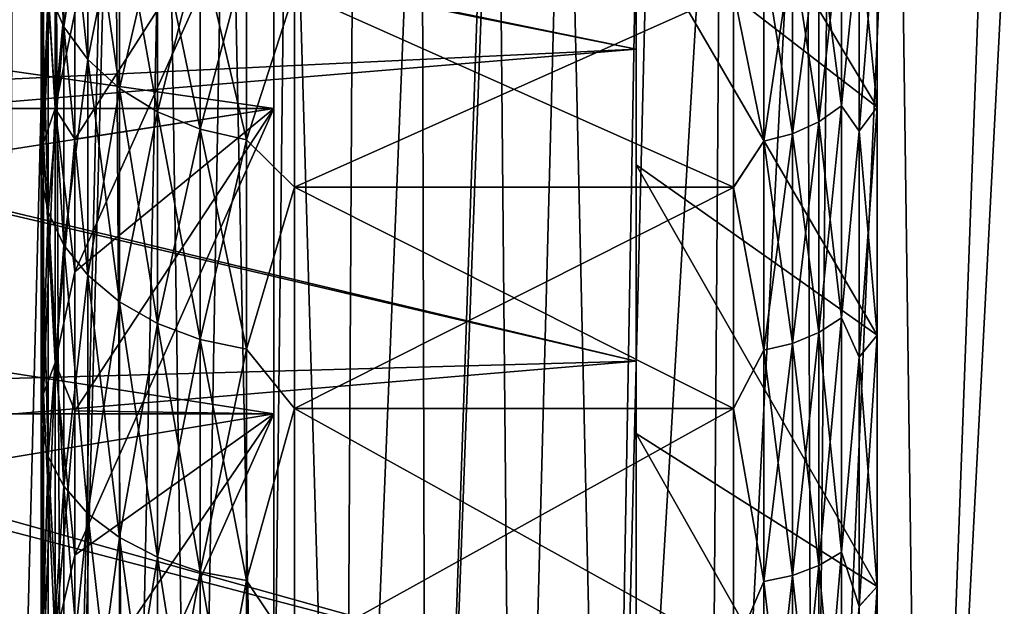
# Model space of a CAD drawing. Header units: metres. Extents: x -36 to 82, y -104 to 104.
# Tile 210 of 245: x -14.39 to -11.68, y 82.49 to 84.11. Entities that reach past the tile are written whole.
import ezdxf

# ---------------------------------------------------------------- set-up
doc = ezdxf.new("R2010")
doc.units = ezdxf.units.M
doc.layers.add('solid_FIT-SHOWER-153_SW0001', color=7, linetype='CONTINUOUS')

msp = doc.modelspace()

# ---------------------------------------------------------------- linework, layer by layer
at = {"layer": 'solid_FIT-SHOWER-153_SW0001'}
for points in [[(-12.693747, 82.971039, 7.88447), (-12.693747, 84.822662, 7.936072), (-12.693747, 85.539276, 7.10923)], [(-12.693747, 83.712311, 7.212528), (-12.693747, 82.971039, 7.88447), (-12.693747, 85.539276, 7.10923)], [(-12.693747, 84.384277, 6.471276), (-12.693747, 83.712311, 7.212528), (-12.693747, 85.539276, 7.10923)], [(-12.693747, 83.712326, -7.212513), (-12.693747, 85.539261, -7.109248), (-12.693747, 84.822647, -7.936086)], [(-12.693747, 83.712326, -7.212513), (-12.693747, 84.384293, -6.471257), (-12.693747, 85.539261, -7.109248)], [(-14.693858, 85.322571, 16.90811), (-14.693651, 42.661289, 16.90811), (14.693883, 85.322571, 16.90811)], [(-14.693651, 42.661289, 16.90811), (14.693646, 42.661285, 16.90811), (14.693883, 85.322571, 16.90811)], [(-14.29897, 85.322693, -14.663753), (-14.27337, 80.064987, -15.136389), (-14.433026, 80.064987, -14.709971)], [(-14.410231, 85.322693, -14.365472), (-14.29897, 85.322693, -14.663753), (-14.433026, 80.064987, -14.709971)], [(-14.29897, 85.322693, -14.663753), (-14.149725, 85.322678, -15.022568), (-14.27337, 80.064987, -15.136389)], [(-14.134722, 85.322678, -15.056329), (-14.100652, 80.064987, -15.536837), (-14.27337, 80.064987, -15.136389)], [(-14.149725, 85.322678, -15.022568), (-14.134722, 85.322678, -15.056329), (-14.27337, 80.064987, -15.136389)], [(-14.134722, 85.322678, -15.056329), (-13.992446, 85.322678, -15.358039), (-14.100652, 80.064987, -15.536837)], [(-13.992446, 85.322678, -15.358039), (-13.914515, 80.064987, -15.912152), (-14.100652, 80.064987, -15.536837)], [(-13.992446, 85.322678, -15.358039), (-13.822461, 85.322693, -15.679967), (-13.914515, 80.064987, -15.912152)], [(-13.822461, 85.322693, -15.679967), (-13.714607, 80.064987, -16.26318), (-13.914515, 80.064987, -15.912152)], [(-13.822461, 85.322693, -15.679967), (-13.653611, 85.322701, -15.964946), (-13.714607, 80.064987, -16.26318)], [(-13.653611, 85.322701, -15.964946), (-13.50058, 80.064987, -16.590761), (-13.714607, 80.064987, -16.26318)], [(-13.653611, 85.322701, -15.964946), (-13.470812, 85.322716, -16.240723), (-13.50058, 80.064987, -16.590761)], [(-13.285847, 85.322716, -16.490482), (-13.272083, 80.064987, -16.895741), (-13.50058, 80.064987, -16.590761)], [(-13.470812, 85.322716, -16.240723), (-13.285847, 85.322716, -16.490482), (-13.50058, 80.064987, -16.590761)], [(-13.285847, 85.322716, -16.490482), (-13.092236, 85.322716, -16.725111), (-13.272083, 80.064987, -16.895741)], [(-13.077535, 85.322716, -16.741922), (-13.028767, 80.064987, -17.178959), (-13.272083, 80.064987, -16.895741)], [(-13.092236, 85.322716, -16.725111), (-13.077535, 85.322716, -16.741922), (-13.272083, 80.064987, -16.895741)], [(-13.077535, 85.322716, -16.741922), (-12.889611, 85.322716, -16.945568), (-13.028767, 80.064987, -17.178959)], [(-12.889611, 85.322716, -16.945568), (-12.770281, 80.064987, -17.441261), (-13.028767, 80.064987, -17.178959)], [(-12.889611, 85.322716, -16.945568), (-12.677576, 85.322701, -17.152704), (-12.770281, 80.064987, -17.441261)], [(-12.640265, 85.322701, -17.186918), (-12.456904, 85.322685, -17.346277), (-12.770281, 80.064987, -17.441261)], [(-12.677576, 85.322701, -17.152704), (-12.640265, 85.322701, -17.186918), (-12.770281, 80.064987, -17.441261)], [(-12.456904, 85.322685, -17.346277), (-12.496275, 80.064987, -17.683489), (-12.770281, 80.064987, -17.441261)], [(-12.456904, 85.322685, -17.346277), (-12.223105, 85.32267, -17.530317), (-12.496275, 80.064987, -17.683489)], [(-12.223105, 85.32267, -17.530317), (-12.206417, 80.064987, -17.906487), (-12.496275, 80.064987, -17.683489)], [(-12.223105, 85.32267, -17.530317), (-12.15738, 85.32267, -17.578575), (-12.206417, 80.064987, -17.906487)], [(-12.15738, 85.32267, -17.578575), (-11.972568, 85.322662, -17.706858), (-12.206417, 80.064987, -17.906487)], [(-11.972568, 85.322662, -17.706858), (-11.90057, 80.064987, -18.111095), (-12.206417, 80.064987, -17.906487)], [(-11.972568, 85.322662, -17.706858), (-11.706676, 85.32267, -17.87406), (-11.90057, 80.064987, -18.111095)], [(-11.62695, 85.32267, -17.920582), (-11.578724, 80.064987, -18.298159), (-11.90057, 80.064987, -18.111095)], [(-11.706676, 85.32267, -17.87406), (-11.62695, 85.32267, -17.920582), (-11.90057, 80.064987, -18.111095)], [(-12.029036, 83.87088, -6.049123), (-12.693747, 84.981125, -5.666578), (-12.693747, 84.384293, -6.471257)], [(-12.029036, 83.87088, -6.049123), (-12.029036, 84.428299, -5.297523), (-12.693747, 84.981125, -5.666578)], [(-12.029036, 83.87088, 6.049123), (-12.693747, 84.384277, 6.471276), (-12.693747, 84.98111, 5.666601)], [(-12.029036, 84.428299, 5.297523), (-12.029036, 83.87088, 6.049123), (-12.693747, 84.98111, 5.666601)], [(-12.693747, 84.822662, 7.936072), (-12.693747, 84.031097, 8.690868), (-15.698864, 84.634361, 8.129093)], [(-12.693747, 84.03109, -8.690879), (-12.693747, 84.822647, -7.936086), (-15.45127, 84.598793, -8.164528)], [(-12.693747, 82.166359, 8.481272), (-12.693747, 84.031097, 8.690868), (-12.693747, 84.822662, 7.936072)], [(-12.693747, 82.971039, 7.88447), (-12.693747, 82.166359, 8.481272), (-12.693747, 84.822662, 7.936072)], [(-12.693747, 82.166374, -8.481263), (-12.693747, 84.822647, -7.936086), (-12.693747, 84.03109, -8.690879)], [(-12.693747, 82.971054, -7.884459), (-12.693747, 83.712326, -7.212513), (-12.693747, 84.822647, -7.936086)], [(-12.693747, 82.166374, -8.481263), (-12.693747, 82.971054, -7.884459), (-12.693747, 84.822647, -7.936086)], [(-14.316468, 84.732292, -5.290574), (-14.27303, 84.62635, -5.222491), (-14.27303, 84.093124, -5.971302)], [(-14.316468, 84.192116, -6.049147), (-14.316468, 84.732292, -5.290574), (-14.27303, 84.093124, -5.971302)], [(-19.116396, 84.641953, -7.763443), (-13.693747, 84.641953, -7.763443), (-13.693747, 83.867378, -8.502015)], [(-19.116396, 83.867378, -8.502015), (-19.116396, 84.641953, -7.763443), (-13.693747, 83.867378, -8.502015)], [(-19.116396, 83.867378, 8.502015), (-13.693747, 83.867378, 8.502015), (-13.693747, 84.641953, 7.763443)], [(-19.116396, 84.641953, 7.763443), (-19.116396, 83.867378, 8.502015), (-13.693747, 84.641953, 7.763443)], [(-12.693747, 84.031097, 8.690868), (-15.698347, 83.887917, 8.812984), (-15.698864, 84.634361, 8.129093)], [(-13.693747, 84.641953, 7.763443), (-14.242229, 83.783203, 7.2832), (-14.242229, 84.131798, 6.917057)], [(-13.693747, 84.641953, 7.763443), (-13.693747, 83.867378, 8.502015), (-14.242229, 83.783203, 7.2832)], [(-13.693747, 84.641953, -7.763443), (-14.242229, 84.131798, -6.917057), (-14.242229, 83.783203, -7.2832)], [(-13.693747, 84.641953, -7.763443), (-14.242229, 83.783203, -7.2832), (-14.242229, 83.417061, -7.631796)], [(-13.693747, 83.867378, -8.502015), (-13.693747, 84.641953, -7.763443), (-14.242229, 83.417061, -7.631796)], [(-14.316468, 84.192116, 6.049147), (-14.27303, 84.093124, 5.971302), (-14.27303, 84.62635, 5.222491)], [(-14.27303, 84.62635, 5.222491), (-14.27303, 84.093124, 5.971302), (-14.206524, 84.529259, 5.160089)], [(-14.27303, 84.62635, -5.222491), (-14.206524, 84.529259, -5.160089), (-14.206524, 84.002403, -5.899953)], [(-14.27303, 84.093124, -5.971302), (-14.27303, 84.62635, -5.222491), (-14.206524, 84.002403, -5.899953)], [(-12.693747, 84.03109, -8.690879), (-15.45127, 84.598793, -8.164528), (-15.403254, 83.804138, -8.882545)], [(-14.27303, 84.093124, 5.971302), (-14.206524, 84.002403, 5.899953), (-14.206524, 84.529259, 5.160089)], [(-14.206524, 84.529259, 5.160089), (-14.206524, 84.002403, 5.899953), (-14.119356, 84.444511, 5.105629)], [(-14.206524, 84.529259, -5.160089), (-14.119356, 84.444511, -5.105629), (-14.119356, 83.923218, -5.837685)], [(-14.206524, 84.002403, -5.899953), (-14.206524, 84.529259, -5.160089), (-14.119356, 83.923218, -5.837685)], [(-14.297119, 84.502083, 6.292908), (-14.297119, 83.867668, 7.02506), (-14.328734, 84.400368, 6.212915)], [(-14.297119, 84.502083, -6.292908), (-14.328734, 84.400368, -6.212915), (-14.328734, 83.774017, -6.93576)], [(-14.297119, 83.867668, -7.02506), (-14.297119, 84.502083, -6.292908), (-14.328734, 83.774017, -6.93576)], [(-14.242229, 84.131798, 6.917057), (-14.297119, 83.867668, 7.02506), (-14.297119, 84.502083, 6.292908)], [(-14.242229, 84.462006, -6.534251), (-14.297119, 84.502083, -6.292908), (-14.297119, 83.867668, -7.02506)], [(-14.242229, 84.131798, -6.917057), (-14.242229, 84.462006, -6.534251), (-14.297119, 83.867668, -7.02506)], [(-14.206524, 84.002403, 5.899953), (-14.119356, 83.923218, 5.837685), (-14.119356, 84.444511, 5.105629)], [(-14.119356, 84.444511, 5.105629), (-14.119356, 83.923218, 5.837685), (-14.014685, 84.375198, 5.061083)], [(-14.119356, 84.444511, -5.105629), (-14.014685, 84.375198, -5.061083), (-14.014685, 83.858452, -5.786751)], [(-14.119356, 83.923218, -5.837685), (-14.119356, 84.444511, -5.105629), (-14.014685, 83.858452, -5.786751)], [(-12.078277, 84.357262, -5.250324), (-12.029036, 84.428299, -5.297523), (-12.029036, 83.87088, -6.049123)], [(-12.078277, 83.804985, 5.99497), (-12.029036, 83.87088, 6.049123), (-12.029036, 84.428299, 5.297523)], [(-12.078277, 83.804985, 5.99497), (-12.029036, 84.428299, 5.297523), (-12.078277, 84.357414, 5.250096)], [(-14.328734, 84.400368, 6.212915), (-14.328734, 83.774017, 6.93576), (-14.335262, 84.295776, 6.130669)], [(-14.328734, 84.400368, -6.212915), (-14.335262, 84.295776, -6.130669), (-14.335262, 83.677719, -6.843945)], [(-14.328734, 83.774017, -6.93576), (-14.328734, 84.400368, -6.212915), (-14.335262, 83.677719, -6.843945)], [(-14.297119, 83.867668, 7.02506), (-14.328734, 83.774017, 6.93576), (-14.328734, 84.400368, 6.212915)], [(-12.127429, 84.392937, -5.07248), (-12.127429, 83.875023, -5.799783), (-12.18964, 84.345818, -5.042202)], [(-12.127429, 84.392937, 5.07248), (-12.18964, 84.345818, 5.042202), (-12.18964, 83.831001, 5.765163)], [(-12.127429, 83.875023, 5.799783), (-12.127429, 84.392937, 5.07248), (-12.18964, 83.831001, 5.765163)], [(-12.127429, 84.392937, -5.07248), (-12.078277, 84.357262, -5.250324), (-12.127429, 83.875023, -5.799783)], [(-12.078277, 84.357414, 5.250096), (-12.127429, 84.392937, 5.07248), (-12.127429, 83.875023, 5.799783)], [(-14.119356, 83.923218, 5.837685), (-14.014685, 83.858452, 5.786751), (-14.014685, 84.375198, 5.061083)], [(-14.014685, 84.375198, 5.061083), (-14.014685, 83.858452, 5.786751), (-13.896299, 84.323822, 5.028063)], [(-14.014685, 84.375198, -5.061083), (-13.896299, 84.323822, -5.028063), (-13.896299, 83.810448, -5.748997)], [(-14.014685, 83.858452, -5.786751), (-14.014685, 84.375198, -5.061083), (-13.896299, 83.810448, -5.748997)], [(-12.029036, 83.24247, -6.742467), (-12.693747, 84.384293, -6.471257), (-12.693747, 83.712326, -7.212513)], [(-12.029036, 83.24247, -6.742467), (-12.029036, 83.87088, -6.049123), (-12.693747, 84.384293, -6.471257)], [(-12.029036, 83.24247, 6.742467), (-12.693747, 83.712311, 7.212528), (-12.693747, 84.384277, 6.471276)], [(-12.029036, 83.87088, 6.049123), (-12.029036, 83.24247, 6.742467), (-12.693747, 84.384277, 6.471276)], [(-12.18964, 84.345818, -5.042202), (-12.18964, 83.831001, -5.765163), (-12.262145, 84.310631, -5.019587)], [(-12.18964, 84.345818, 5.042202), (-12.262145, 84.310631, 5.019587), (-12.262145, 83.798119, 5.739305)], [(-12.18964, 83.831001, 5.765163), (-12.18964, 84.345818, 5.042202), (-12.262145, 83.798119, 5.739305)], [(-12.127429, 83.875023, -5.799783), (-12.18964, 83.831001, -5.765163), (-12.18964, 84.345818, -5.042202)], [(-12.078277, 83.804985, 5.99497), (-12.078277, 84.357414, 5.250096), (-12.127429, 83.875023, 5.799783)], [(-12.127429, 83.875023, -5.799783), (-12.078277, 84.357262, -5.250324), (-12.078277, 83.804817, -5.995182)], [(-12.078277, 83.804817, -5.995182), (-12.078277, 84.357262, -5.250324), (-12.029036, 83.87088, -6.049123)], [(-14.014685, 83.858452, 5.786751), (-13.896299, 83.810448, 5.748997), (-13.896299, 84.323822, 5.028063)], [(-13.896299, 84.323822, 5.028063), (-13.896299, 83.810448, 5.748997), (-13.768488, 84.292236, 5.007767)], [(-13.896299, 84.323822, -5.028063), (-13.768488, 84.292236, -5.007767), (-13.768488, 83.780937, -5.725791)], [(-13.896299, 83.810448, -5.748997), (-13.896299, 84.323822, -5.028063), (-13.768488, 83.780937, -5.725791)], [(-12.262145, 84.310631, -5.019587), (-12.262145, 83.798119, -5.739305), (-12.341768, 84.288902, -5.005625)], [(-12.262145, 84.310631, 5.019587), (-12.341768, 84.288902, 5.005625), (-12.341768, 83.777824, 5.723341)], [(-12.262145, 83.798119, 5.739305), (-12.262145, 84.310631, 5.019587), (-12.341768, 83.777824, 5.723341)], [(-12.18964, 83.831001, -5.765163), (-12.262145, 83.798119, -5.739305), (-12.262145, 84.310631, -5.019587)], [(-14.335262, 84.295776, 6.130669), (-14.335262, 83.677719, 6.843945), (-14.316468, 84.192116, 6.049147)], [(-14.328734, 83.774017, 6.93576), (-14.335262, 83.677719, 6.843945), (-14.335262, 84.295776, 6.130669)], [(-14.335262, 84.295776, -6.130669), (-14.316468, 84.192116, -6.049147), (-14.316468, 83.582275, -6.752938)], [(-14.335262, 83.677719, -6.843945), (-14.335262, 84.295776, -6.130669), (-14.316468, 83.582275, -6.752938)], [(-13.896299, 83.810448, 5.748997), (-13.768488, 83.780937, 5.725791), (-13.768488, 84.292236, 5.007767)], [(-13.768488, 83.780937, -5.725791), (-13.768488, 84.292236, -5.007767), (-13.636012, 84.191093, -5.139025)], [(-13.768488, 84.292236, 5.007767), (-13.768488, 83.780937, 5.725791), (-13.636012, 84.191093, 5.139025)], [(-12.341768, 84.288902, -5.005625), (-12.341768, 83.777824, -5.723341), (-12.424686, 84.190956, -5.139235)], [(-12.341768, 83.777824, 5.723341), (-12.341768, 84.288902, 5.005625), (-12.424686, 84.191124, 5.138977)], [(-12.262145, 83.798119, -5.739305), (-12.341768, 83.777824, -5.723341), (-12.341768, 84.288902, -5.005625)], [(-14.335262, 83.677719, 6.843945), (-14.316468, 83.582275, 6.752938), (-14.316468, 84.192116, 6.049147)], [(-14.316468, 84.192116, 6.049147), (-14.316468, 83.582275, 6.752938), (-14.27303, 84.093124, 5.971302)], [(-14.316468, 84.192116, -6.049147), (-14.27303, 84.093124, -5.971302), (-14.27303, 83.491135, -6.666036)], [(-14.316468, 83.582275, -6.752938), (-14.316468, 84.192116, -6.049147), (-14.27303, 83.491135, -6.666036)], [(-13.768488, 83.780937, -5.725791), (-13.636012, 84.191093, -5.139025), (-13.636012, 83.650345, -5.868138)], [(-13.768488, 83.780937, 5.725791), (-13.636012, 83.650345, 5.868138), (-13.636012, 84.191093, 5.139025)], [(-12.424686, 83.650391, 5.868086), (-12.424686, 84.191124, 5.138977), (-13.636012, 84.191093, 5.139025)], [(-13.636012, 83.650345, -5.868138), (-13.636012, 84.191093, -5.139025), (-12.424686, 84.190956, -5.139235)], [(-12.424686, 83.650391, 5.868086), (-13.636012, 84.191093, 5.139025), (-13.636012, 83.650345, 5.868138)], [(-13.636012, 83.650345, -5.868138), (-12.424686, 84.190956, -5.139235), (-12.424686, 83.6502, -5.868321)], [(-12.341768, 83.777824, 5.723341), (-12.424686, 84.191124, 5.138977), (-12.424686, 83.650391, 5.868086)], [(-12.341768, 83.777824, -5.723341), (-12.424686, 83.6502, -5.868321), (-12.424686, 84.190956, -5.139235)], [(-14.242229, 84.131798, 6.917057), (-14.242229, 83.783203, 7.2832), (-14.297119, 83.867668, 7.02506)], [(-14.242229, 83.783203, -7.2832), (-14.242229, 84.131798, -6.917057), (-14.297119, 83.867668, -7.02506)], [(-14.316468, 83.582275, 6.752938), (-14.27303, 83.491135, 6.666036), (-14.27303, 84.093124, 5.971302)], [(-14.27303, 84.093124, 5.971302), (-14.27303, 83.491135, 6.666036), (-14.206524, 84.002403, 5.899953)], [(-14.27303, 84.093124, -5.971302), (-14.206524, 84.002403, -5.899953), (-14.206524, 83.4076, -6.586386)], [(-14.27303, 83.491135, -6.666036), (-14.27303, 84.093124, -5.971302), (-14.206524, 83.4076, -6.586386)], [(-12.693747, 84.031097, 8.690868), (-12.693747, 83.170448, 9.367767), (-15.698347, 83.887917, 8.812984)], [(-12.693747, 83.170441, -9.367775), (-12.693747, 84.03109, -8.690879), (-15.403254, 83.804138, -8.882545)], [(-12.693747, 81.307968, 8.995638), (-12.693747, 83.170448, 9.367767), (-12.693747, 84.031097, 8.690868)], [(-12.693747, 82.166359, 8.481272), (-12.693747, 81.307968, 8.995638), (-12.693747, 84.031097, 8.690868)], [(-12.693747, 81.307983, -8.99563), (-12.693747, 84.03109, -8.690879), (-12.693747, 83.170441, -9.367775)], [(-12.693747, 81.307983, -8.99563), (-12.693747, 82.166374, -8.481263), (-12.693747, 84.03109, -8.690879)], [(-14.27303, 83.491135, 6.666036), (-14.206524, 83.4076, 6.586386), (-14.206524, 84.002403, 5.899953)], [(-14.206524, 84.002403, 5.899953), (-14.206524, 83.4076, 6.586386), (-14.119356, 83.923218, 5.837685)], [(-14.206524, 84.002403, -5.899953), (-14.119356, 83.923218, -5.837685), (-14.119356, 83.334702, -6.516873)], [(-14.206524, 83.4076, -6.586386), (-14.206524, 84.002403, -5.899953), (-14.119356, 83.334702, -6.516873)], [(-14.206524, 83.4076, 6.586386), (-14.119356, 83.334702, 6.516873), (-14.119356, 83.923218, 5.837685)], [(-14.119356, 83.923218, 5.837685), (-14.119356, 83.334702, 6.516873), (-14.014685, 83.858452, 5.786751)], [(-14.119356, 83.923218, -5.837685), (-14.014685, 83.858452, -5.786751), (-14.014685, 83.27507, -6.460014)], [(-14.119356, 83.334702, -6.516873), (-14.119356, 83.923218, -5.837685), (-14.014685, 83.27507, -6.460014)], [(-12.693747, 83.170448, 9.367767), (-15.697886, 83.088234, 9.425774), (-15.698347, 83.887917, 8.812984)], [(-12.127429, 83.875023, -5.799783), (-12.127429, 83.290321, -6.474561), (-12.18964, 83.831001, -5.765163)], [(-12.127429, 83.875023, 5.799783), (-12.18964, 83.831001, 5.765163), (-12.18964, 83.249794, 6.435914)], [(-12.127429, 83.290321, 6.474561), (-12.127429, 83.875023, 5.799783), (-12.18964, 83.249794, 6.435914)], [(-12.127429, 83.875023, -5.799783), (-12.078277, 83.804817, -5.995182), (-12.127429, 83.290321, -6.474561)], [(-12.078277, 83.804985, 5.99497), (-12.127429, 83.875023, 5.799783), (-12.127429, 83.290321, 6.474561)], [(-12.078277, 83.804817, -5.995182), (-12.029036, 83.87088, -6.049123), (-12.029036, 83.24247, -6.742467)], [(-12.078277, 83.182205, 6.682111), (-12.029036, 83.24247, 6.742467), (-12.029036, 83.87088, 6.049123)], [(-12.078277, 83.182205, 6.682111), (-12.029036, 83.87088, 6.049123), (-12.078277, 83.804985, 5.99497)], [(-19.116396, 83.867378, -8.502015), (-13.693747, 83.867378, -8.502015), (-13.693747, 83.02578, -9.16388)], [(-19.116396, 83.02578, -9.16388), (-19.116396, 83.867378, -8.502015), (-13.693747, 83.02578, -9.16388)], [(-19.116396, 83.02578, 9.16388), (-13.693747, 83.02578, 9.16388), (-13.693747, 83.867378, 8.502015)], [(-19.116396, 83.867378, 8.502015), (-19.116396, 83.02578, 9.16388), (-13.693747, 83.867378, 8.502015)], [(-14.297119, 83.867668, 7.02506), (-14.297119, 83.166534, 7.693592), (-14.328734, 83.774017, 6.93576)], [(-14.297119, 83.867668, -7.02506), (-14.328734, 83.774017, -6.93576), (-14.328734, 83.081795, -7.595794)], [(-14.297119, 83.166534, -7.693592), (-14.297119, 83.867668, -7.02506), (-14.328734, 83.081795, -7.595794)], [(-14.242229, 83.417061, 7.631796), (-14.297119, 83.166534, 7.693592), (-14.297119, 83.867668, 7.02506)], [(-14.242229, 83.783203, 7.2832), (-14.242229, 83.417061, 7.631796), (-14.297119, 83.867668, 7.02506)], [(-14.242229, 83.783203, -7.2832), (-14.297119, 83.867668, -7.02506), (-14.297119, 83.166534, -7.693592)], [(-13.693747, 83.867378, 8.502015), (-14.242229, 83.034248, 7.962008), (-14.242229, 83.417061, 7.631796)], [(-13.693747, 83.867378, 8.502015), (-13.693747, 83.02578, 9.16388), (-14.242229, 83.034248, 7.962008)], [(-13.693747, 83.867378, 8.502015), (-14.242229, 83.417061, 7.631796), (-14.242229, 83.783203, 7.2832)], [(-13.693747, 83.867378, -8.502015), (-14.242229, 83.417061, -7.631796), (-14.242229, 83.034248, -7.962008)], [(-13.693747, 83.867378, -8.502015), (-14.242229, 83.034248, -7.962008), (-14.242229, 82.635704, -8.273038)], [(-13.693747, 83.02578, -9.16388), (-13.693747, 83.867378, -8.502015), (-14.242229, 82.635704, -8.273038)], [(-14.119356, 83.334702, 6.516873), (-14.014685, 83.27507, 6.460014), (-14.014685, 83.858452, 5.786751)], [(-14.014685, 83.858452, 5.786751), (-14.014685, 83.27507, 6.460014), (-13.896299, 83.810448, 5.748997)], [(-14.014685, 83.858452, -5.786751), (-13.896299, 83.810448, -5.748997), (-13.896299, 83.230865, -6.417867)], [(-14.014685, 83.27507, -6.460014), (-14.014685, 83.858452, -5.786751), (-13.896299, 83.230865, -6.417867)], [(-12.18964, 83.831001, -5.765163), (-12.18964, 83.249794, -6.435914), (-12.262145, 83.798119, -5.739305)], [(-12.18964, 83.831001, 5.765163), (-12.262145, 83.798119, 5.739305), (-12.262145, 83.219521, 6.407048)], [(-12.18964, 83.249794, 6.435914), (-12.18964, 83.831001, 5.765163), (-12.262145, 83.219521, 6.407048)], [(-12.127429, 83.290321, -6.474561), (-12.18964, 83.249794, -6.435914), (-12.18964, 83.831001, -5.765163)], [(-12.693747, 83.170441, -9.367775), (-15.403254, 83.804138, -8.882545), (-15.353992, 82.946022, -9.523594)], [(-14.014685, 83.27507, 6.460014), (-13.896299, 83.230865, 6.417867), (-13.896299, 83.810448, 5.748997)], [(-13.896299, 83.810448, 5.748997), (-13.896299, 83.230865, 6.417867), (-13.768488, 83.780937, 5.725791)], [(-13.896299, 83.810448, -5.748997), (-13.768488, 83.780937, -5.725791), (-13.768488, 83.203697, -6.39196)], [(-13.896299, 83.230865, -6.417867), (-13.896299, 83.810448, -5.748997), (-13.768488, 83.203697, -6.39196)], [(-12.262145, 83.798119, -5.739305), (-12.262145, 83.219521, -6.407048), (-12.341768, 83.777824, -5.723341)], [(-12.262145, 83.798119, 5.739305), (-12.341768, 83.777824, 5.723341), (-12.341768, 83.200829, 6.389227)], [(-12.262145, 83.219521, 6.407048), (-12.262145, 83.798119, 5.739305), (-12.341768, 83.200829, 6.389227)], [(-12.18964, 83.249794, -6.435914), (-12.262145, 83.219521, -6.407048), (-12.262145, 83.798119, -5.739305)], [(-12.078277, 83.182205, 6.682111), (-12.078277, 83.804985, 5.99497), (-12.127429, 83.290321, 6.474561)], [(-12.127429, 83.290321, -6.474561), (-12.078277, 83.804817, -5.995182), (-12.078277, 83.182014, -6.682304)], [(-12.078277, 83.182014, -6.682304), (-12.078277, 83.804817, -5.995182), (-12.029036, 83.24247, -6.742467)], [(-14.328734, 83.774017, 6.93576), (-14.328734, 83.081795, 7.595794), (-14.335262, 83.677719, 6.843945)], [(-14.328734, 83.774017, -6.93576), (-14.335262, 83.677719, -6.843945), (-14.335262, 82.994659, -7.495241)], [(-14.328734, 83.081795, -7.595794), (-14.328734, 83.774017, -6.93576), (-14.335262, 82.994659, -7.495241)], [(-14.297119, 83.166534, 7.693592), (-14.328734, 83.081795, 7.595794), (-14.328734, 83.774017, 6.93576)], [(-14.242229, 83.417061, -7.631796), (-14.242229, 83.783203, -7.2832), (-14.297119, 83.166534, -7.693592)], [(-13.896299, 83.230865, 6.417867), (-13.768488, 83.203697, 6.39196), (-13.768488, 83.780937, 5.725791)], [(-13.768488, 83.203697, -6.39196), (-13.768488, 83.780937, -5.725791), (-13.636012, 83.650345, -5.868138)], [(-13.768488, 83.780937, 5.725791), (-13.768488, 83.203697, 6.39196), (-13.636012, 83.650345, 5.868138)], [(-12.341768, 83.777824, -5.723341), (-12.341768, 83.200829, -6.389227), (-12.424686, 83.6502, -5.868321)], [(-12.341768, 83.200829, 6.389227), (-12.341768, 83.777824, 5.723341), (-12.424686, 83.650391, 5.868086)], [(-12.262145, 83.219521, -6.407048), (-12.341768, 83.200829, -6.389227), (-12.341768, 83.777824, -5.723341)], [(-12.029036, 82.549126, -7.370878), (-12.693747, 83.712326, -7.212513), (-12.693747, 82.971054, -7.884459)], [(-12.029036, 82.549126, -7.370878), (-12.029036, 83.24247, -6.742467), (-12.693747, 83.712326, -7.212513)], [(-12.029036, 82.549126, 7.370878), (-12.693747, 82.971039, 7.88447), (-12.693747, 83.712311, 7.212528)], [(-12.029036, 83.24247, 6.742467), (-12.029036, 82.549126, 7.370878), (-12.693747, 83.712311, 7.212528)], [(-14.335262, 83.677719, 6.843945), (-14.335262, 82.994659, 7.495241), (-14.316468, 83.582275, 6.752938)], [(-14.328734, 83.081795, 7.595794), (-14.335262, 82.994659, 7.495241), (-14.335262, 83.677719, 6.843945)], [(-14.335262, 83.677719, -6.843945), (-14.316468, 83.582275, -6.752938), (-14.316468, 82.908302, -7.395573)], [(-14.335262, 82.994659, -7.495241), (-14.335262, 83.677719, -6.843945), (-14.316468, 82.908302, -7.395573)], [(-13.768488, 83.203697, -6.39196), (-13.636012, 83.650345, -5.868138), (-13.636012, 83.040741, -6.540738)], [(-13.768488, 83.203697, 6.39196), (-13.636012, 83.040741, 6.540738), (-13.636012, 83.650345, 5.868138)], [(-12.424686, 83.040794, 6.540684), (-12.424686, 83.650391, 5.868086), (-13.636012, 83.650345, 5.868138)], [(-13.636012, 83.040741, -6.540738), (-13.636012, 83.650345, -5.868138), (-12.424686, 83.6502, -5.868321)], [(-12.424686, 83.040794, 6.540684), (-13.636012, 83.650345, 5.868138), (-13.636012, 83.040741, 6.540738)], [(-13.636012, 83.040741, -6.540738), (-12.424686, 83.6502, -5.868321), (-12.424686, 83.040573, -6.5409)], [(-12.341768, 83.200829, 6.389227), (-12.424686, 83.650391, 5.868086), (-12.424686, 83.040794, 6.540684)], [(-12.341768, 83.200829, -6.389227), (-12.424686, 83.040573, -6.5409), (-12.424686, 83.6502, -5.868321)], [(-14.335262, 82.994659, 7.495241), (-14.316468, 82.908302, 7.395573), (-14.316468, 83.582275, 6.752938)], [(-14.316468, 83.582275, 6.752938), (-14.316468, 82.908302, 7.395573), (-14.27303, 83.491135, 6.666036)], [(-14.316468, 83.582275, -6.752938), (-14.27303, 83.491135, -6.666036), (-14.27303, 82.825836, -7.300402)], [(-14.316468, 82.908302, -7.395573), (-14.316468, 83.582275, -6.752938), (-14.27303, 82.825836, -7.300402)], [(-14.316468, 82.908302, 7.395573), (-14.27303, 82.825836, 7.300402), (-14.27303, 83.491135, 6.666036)], [(-14.27303, 83.491135, 6.666036), (-14.27303, 82.825836, 7.300402), (-14.206524, 83.4076, 6.586386)], [(-14.27303, 83.491135, -6.666036), (-14.206524, 83.4076, -6.586386), (-14.206524, 82.750252, -7.213172)], [(-14.27303, 82.825836, -7.300402), (-14.27303, 83.491135, -6.666036), (-14.206524, 82.750252, -7.213172)], [(-14.242229, 83.417061, 7.631796), (-14.242229, 83.034248, 7.962008), (-14.297119, 83.166534, 7.693592)], [(-14.242229, 83.034248, -7.962008), (-14.242229, 83.417061, -7.631796), (-14.297119, 83.166534, -7.693592)], [(-14.27303, 82.825836, 7.300402), (-14.206524, 82.750252, 7.213172), (-14.206524, 83.4076, 6.586386)], [(-14.206524, 83.4076, 6.586386), (-14.206524, 82.750252, 7.213172), (-14.119356, 83.334702, 6.516873)], [(-14.206524, 83.4076, -6.586386), (-14.119356, 83.334702, -6.516873), (-14.119356, 82.68428, -7.137043)], [(-14.206524, 82.750252, -7.213172), (-14.206524, 83.4076, -6.586386), (-14.119356, 82.68428, -7.137043)], [(-14.206524, 82.750252, 7.213172), (-14.119356, 82.68428, 7.137043), (-14.119356, 83.334702, 6.516873)], [(-14.119356, 83.334702, 6.516873), (-14.119356, 82.68428, 7.137043), (-14.014685, 83.27507, 6.460014)], [(-14.119356, 83.334702, -6.516873), (-14.014685, 83.27507, -6.460014), (-14.014685, 82.630325, -7.074773)], [(-14.119356, 82.68428, -7.137043), (-14.119356, 83.334702, -6.516873), (-14.014685, 82.630325, -7.074773)], [(-14.119356, 82.68428, 7.137043), (-14.014685, 82.630325, 7.074773), (-14.014685, 83.27507, 6.460014)], [(-14.014685, 83.27507, 6.460014), (-14.014685, 82.630325, 7.074773), (-13.896299, 83.230865, 6.417867)], [(-14.014685, 83.27507, -6.460014), (-13.896299, 83.230865, -6.417867), (-13.896299, 82.590332, -7.028616)], [(-14.014685, 82.630325, -7.074773), (-14.014685, 83.27507, -6.460014), (-13.896299, 82.590332, -7.028616)], [(-12.127429, 83.290321, -6.474561), (-12.127429, 82.644135, -7.090705), (-12.18964, 83.249794, -6.435914)], [(-12.127429, 83.290321, 6.474561), (-12.18964, 83.249794, 6.435914), (-12.18964, 82.60746, 7.04838)], [(-12.127429, 82.644135, 7.090705), (-12.127429, 83.290321, 6.474561), (-12.18964, 82.60746, 7.04838)], [(-12.127429, 83.290321, -6.474561), (-12.078277, 83.182014, -6.682304), (-12.127429, 82.644135, -7.090705)], [(-12.078277, 83.182205, 6.682111), (-12.127429, 83.290321, 6.474561), (-12.127429, 82.644135, 7.090705)], [(-12.18964, 83.249794, -6.435914), (-12.18964, 82.60746, -7.04838), (-12.262145, 83.219521, -6.407048)], [(-12.18964, 83.249794, 6.435914), (-12.262145, 83.219521, 6.407048), (-12.262145, 82.580063, 7.016768)], [(-12.18964, 82.60746, 7.04838), (-12.18964, 83.249794, 6.435914), (-12.262145, 82.580063, 7.016768)], [(-12.127429, 82.644135, -7.090705), (-12.18964, 82.60746, -7.04838), (-12.18964, 83.249794, -6.435914)], [(-14.014685, 82.630325, 7.074773), (-13.896299, 82.590332, 7.028616), (-13.896299, 83.230865, 6.417867)], [(-13.896299, 83.230865, 6.417867), (-13.896299, 82.590332, 7.028616), (-13.768488, 83.203697, 6.39196)], [(-13.896299, 83.230865, -6.417867), (-13.768488, 83.203697, -6.39196), (-13.768488, 82.565742, -7.000244)], [(-13.896299, 82.590332, -7.028616), (-13.896299, 83.230865, -6.417867), (-13.768488, 82.565742, -7.000244)], [(-12.262145, 83.219521, -6.407048), (-12.262145, 82.580063, -7.016768), (-12.341768, 83.200829, -6.389227)], [(-12.262145, 83.219521, 6.407048), (-12.341768, 83.200829, 6.389227), (-12.341768, 82.563148, 6.99725)], [(-12.262145, 82.580063, 7.016768), (-12.262145, 83.219521, 6.407048), (-12.341768, 82.563148, 6.99725)], [(-12.18964, 82.60746, -7.04838), (-12.262145, 82.580063, -7.016768), (-12.262145, 83.219521, -6.407048)], [(-12.078277, 83.182014, -6.682304), (-12.029036, 83.24247, -6.742467), (-12.029036, 82.549126, -7.370878)], [(-12.078277, 82.495079, 7.3049), (-12.029036, 82.549126, 7.370878), (-12.029036, 83.24247, 6.742467)], [(-12.078277, 82.495079, 7.3049), (-12.029036, 83.24247, 6.742467), (-12.078277, 83.182205, 6.682111)], [(-13.896299, 82.590332, 7.028616), (-13.768488, 82.565742, 7.000244), (-13.768488, 83.203697, 6.39196)], [(-13.768488, 82.565742, -7.000244), (-13.768488, 83.203697, -6.39196), (-13.636012, 83.040741, -6.540738)], [(-13.768488, 83.203697, 6.39196), (-13.768488, 82.565742, 7.000244), (-13.636012, 83.040741, 6.540738)], [(-12.341768, 83.200829, -6.389227), (-12.341768, 82.563148, -6.99725), (-12.424686, 83.040573, -6.5409)], [(-12.341768, 82.563148, 6.99725), (-12.341768, 83.200829, 6.389227), (-12.424686, 83.040794, 6.540684)], [(-12.262145, 82.580063, -7.016768), (-12.341768, 82.563148, -6.99725), (-12.341768, 83.200829, -6.389227)], [(-12.693747, 83.170448, 9.367767), (-12.693747, 82.249565, 9.95946), (-15.697886, 83.088234, 9.425774)], [(-12.693747, 82.24955, -9.959466), (-12.693747, 83.170441, -9.367775), (-15.353992, 82.946022, -9.523594)], [(-14.297119, 83.166534, 7.693592), (-14.297119, 82.405029, 8.292449), (-14.328734, 83.081795, 7.595794)], [(-14.297119, 83.166534, -7.693592), (-14.328734, 83.081795, -7.595794), (-14.328734, 82.329964, -8.187038)], [(-14.297119, 82.405029, -8.292449), (-14.297119, 83.166534, -7.693592), (-14.328734, 82.329964, -8.187038)], [(-14.242229, 82.635704, 8.273038), (-14.297119, 82.405029, 8.292449), (-14.297119, 83.166534, 7.693592)], [(-14.242229, 83.034248, 7.962008), (-14.242229, 82.635704, 8.273038), (-14.297119, 83.166534, 7.693592)], [(-14.242229, 83.034248, -7.962008), (-14.297119, 83.166534, -7.693592), (-14.297119, 82.405029, -8.292449)], [(-12.693747, 79.460587, 9.760881), (-12.693747, 82.249565, 9.95946), (-12.693747, 83.170448, 9.367767)], [(-12.693747, 80.403694, 9.423378), (-12.693747, 79.460587, 9.760881), (-12.693747, 83.170448, 9.367767)], [(-12.693747, 81.307968, 8.995638), (-12.693747, 80.403694, 9.423378), (-12.693747, 83.170448, 9.367767)], [(-12.693747, 80.403709, -9.423372), (-12.693747, 83.170441, -9.367775), (-12.693747, 82.24955, -9.959466)], [(-12.693747, 80.403709, -9.423372), (-12.693747, 81.307983, -8.99563), (-12.693747, 83.170441, -9.367775)], [(-12.078277, 82.495079, 7.3049), (-12.078277, 83.182205, 6.682111), (-12.127429, 82.644135, 7.090705)], [(-12.127429, 82.644135, -7.090705), (-12.078277, 83.182014, -6.682304), (-12.078277, 82.494865, -7.305074)], [(-12.078277, 82.494865, -7.305074), (-12.078277, 83.182014, -6.682304), (-12.029036, 82.549126, -7.370878)], [(-12.693747, 82.249565, 9.95946), (-15.697465, 82.237671, 9.966402), (-15.697886, 83.088234, 9.425774)], [(-14.328734, 83.081795, 7.595794), (-14.328734, 82.329964, 8.187038), (-14.335262, 82.994659, 7.495241)], [(-14.328734, 83.081795, -7.595794), (-14.335262, 82.994659, -7.495241), (-14.335262, 82.252785, -8.078658)], [(-14.328734, 82.329964, -8.187038), (-14.328734, 83.081795, -7.595794), (-14.335262, 82.252785, -8.078658)], [(-14.297119, 82.405029, 8.292449), (-14.328734, 82.329964, 8.187038), (-14.328734, 83.081795, 7.595794)], [(-14.242229, 82.635704, -8.273038), (-14.242229, 83.034248, -7.962008), (-14.297119, 82.405029, -8.292449)], [(-13.693747, 83.02578, 9.16388), (-14.242229, 82.635704, 8.273038), (-14.242229, 83.034248, 7.962008)], [(-13.768488, 82.565742, -7.000244), (-13.636012, 83.040741, -6.540738), (-13.636012, 82.368141, -7.150347)], [(-13.768488, 82.565742, 7.000244), (-13.636012, 82.368141, 7.150347), (-13.636012, 83.040741, 6.540738)], [(-12.424686, 82.368202, 7.150292), (-12.424686, 83.040794, 6.540684), (-13.636012, 83.040741, 6.540738)], [(-13.636012, 82.368141, -7.150347), (-13.636012, 83.040741, -6.540738), (-12.424686, 83.040573, -6.5409)], [(-12.424686, 82.368202, 7.150292), (-13.636012, 83.040741, 6.540738), (-13.636012, 82.368141, 7.150347)], [(-13.636012, 82.368141, -7.150347), (-12.424686, 83.040573, -6.5409), (-12.424686, 82.367966, -7.150487)], [(-12.341768, 82.563148, 6.99725), (-12.424686, 83.040794, 6.540684), (-12.424686, 82.368202, 7.150292)], [(-12.341768, 82.563148, -6.99725), (-12.424686, 82.367966, -7.150487), (-12.424686, 83.040573, -6.5409)], [(-19.116396, 83.02578, -9.16388), (-13.693747, 83.02578, -9.16388), (-13.693747, 82.124657, -9.742982)], [(-19.116396, 82.124657, -9.742982), (-19.116396, 83.02578, -9.16388), (-13.693747, 82.124657, -9.742982)], [(-19.116396, 82.124657, 9.742982), (-13.693747, 82.124657, 9.742982), (-13.693747, 83.02578, 9.16388)], [(-19.116396, 83.02578, 9.16388), (-19.116396, 82.124657, 9.742982), (-13.693747, 83.02578, 9.16388)], [(-13.693747, 83.02578, 9.16388), (-14.242229, 82.222374, 8.564137), (-14.242229, 82.635704, 8.273038)], [(-13.693747, 83.02578, 9.16388), (-13.693747, 82.124657, 9.742982), (-14.242229, 82.222374, 8.564137)], [(-13.693747, 83.02578, -9.16388), (-14.242229, 82.635704, -8.273038), (-14.242229, 82.222374, -8.564137)], [(-13.693747, 83.02578, -9.16388), (-14.242229, 82.222374, -8.564137), (-14.242229, 81.795258, -8.834604)], [(-13.693747, 82.124657, -9.742982), (-13.693747, 83.02578, -9.16388), (-14.242229, 81.795258, -8.834604)], [(-14.335262, 82.994659, 7.495241), (-14.335262, 82.252785, 8.078658), (-14.316468, 82.908302, 7.395573)], [(-14.328734, 82.329964, 8.187038), (-14.335262, 82.252785, 8.078658), (-14.335262, 82.994659, 7.495241)], [(-14.335262, 82.994659, -7.495241), (-14.316468, 82.908302, -7.395573), (-14.316468, 82.176292, -7.971233)], [(-14.335262, 82.252785, -8.078658), (-14.335262, 82.994659, -7.495241), (-14.316468, 82.176292, -7.971233)], [(-12.693747, 82.24955, -9.959466), (-15.353992, 82.946022, -9.523594), (-15.306335, 82.032326, -10.081835)], [(-12.029036, 81.797523, -7.928303), (-12.693747, 82.971054, -7.884459), (-12.693747, 82.166374, -8.481263)], [(-12.029036, 81.797523, -7.928303), (-12.029036, 82.549126, -7.370878), (-12.693747, 82.971054, -7.884459)], [(-12.029036, 81.797523, 7.928303), (-12.693747, 82.166359, 8.481272), (-12.693747, 82.971039, 7.88447)], [(-12.029036, 82.549126, 7.370878), (-12.029036, 81.797523, 7.928303), (-12.693747, 82.971039, 7.88447)], [(-14.335262, 82.252785, 8.078658), (-14.316468, 82.176292, 7.971233), (-14.316468, 82.908302, 7.395573)], [(-14.316468, 82.908302, 7.395573), (-14.316468, 82.176292, 7.971233), (-14.27303, 82.825836, 7.300402)], [(-14.316468, 82.908302, -7.395573), (-14.27303, 82.825836, -7.300402), (-14.27303, 82.103241, -7.868654)], [(-14.316468, 82.176292, -7.971233), (-14.316468, 82.908302, -7.395573), (-14.27303, 82.103241, -7.868654)], [(-14.316468, 82.176292, 7.971233), (-14.27303, 82.103241, 7.868654), (-14.27303, 82.825836, 7.300402)], [(-14.27303, 82.825836, 7.300402), (-14.27303, 82.103241, 7.868654), (-14.206524, 82.750252, 7.213172)], [(-14.27303, 82.825836, -7.300402), (-14.206524, 82.750252, -7.213172), (-14.206524, 82.036293, -7.774634)], [(-14.27303, 82.103241, -7.868654), (-14.27303, 82.825836, -7.300402), (-14.206524, 82.036293, -7.774634)], [(-14.27303, 82.103241, 7.868654), (-14.206524, 82.036293, 7.774634), (-14.206524, 82.750252, 7.213172)], [(-14.206524, 82.750252, 7.213172), (-14.206524, 82.036293, 7.774634), (-14.119356, 82.68428, 7.137043)], [(-14.206524, 82.750252, -7.213172), (-14.119356, 82.68428, -7.137043), (-14.119356, 81.977859, -7.69258)], [(-14.206524, 82.036293, -7.774634), (-14.206524, 82.750252, -7.213172), (-14.119356, 81.977859, -7.69258)], [(-14.206524, 82.036293, 7.774634), (-14.119356, 81.977859, 7.69258), (-14.119356, 82.68428, 7.137043)], [(-14.119356, 82.68428, 7.137043), (-14.119356, 81.977859, 7.69258), (-14.014685, 82.630325, 7.074773)], [(-14.119356, 82.68428, -7.137043), (-14.014685, 82.630325, -7.074773), (-14.014685, 81.930069, -7.625463)], [(-14.119356, 81.977859, -7.69258), (-14.119356, 82.68428, -7.137043), (-14.014685, 81.930069, -7.625463)], [(-14.242229, 82.635704, 8.273038), (-14.242229, 82.222374, 8.564137), (-14.297119, 82.405029, 8.292449)], [(-14.242229, 82.222374, -8.564137), (-14.242229, 82.635704, -8.273038), (-14.297119, 82.405029, -8.292449)], [(-14.119356, 81.977859, 7.69258), (-14.014685, 81.930069, 7.625463), (-14.014685, 82.630325, 7.074773)], [(-14.014685, 82.630325, 7.074773), (-14.014685, 81.930069, 7.625463), (-13.896299, 82.590332, 7.028616)], [(-14.014685, 82.630325, -7.074773), (-13.896299, 82.590332, -7.028616), (-13.896299, 81.894638, -7.575713)], [(-14.014685, 81.930069, -7.625463), (-14.014685, 82.630325, -7.074773), (-13.896299, 81.894638, -7.575713)], [(-12.127429, 82.644135, -7.090705), (-12.127429, 81.942299, -7.642635), (-12.18964, 82.60746, -7.04838)], [(-12.127429, 82.644135, 7.090705), (-12.18964, 82.60746, 7.04838), (-12.18964, 81.909813, 7.597015)], [(-12.127429, 81.942299, 7.642635), (-12.127429, 82.644135, 7.090705), (-12.18964, 81.909813, 7.597015)], [(-12.127429, 82.644135, -7.090705), (-12.078277, 82.494865, -7.305074), (-12.127429, 81.942299, -7.642635)], [(-12.078277, 82.495079, 7.3049), (-12.127429, 82.644135, 7.090705), (-12.127429, 81.942299, 7.642635)], [(-12.18964, 82.60746, -7.04838), (-12.18964, 81.909813, -7.597015), (-12.262145, 82.580063, -7.016768)], [(-12.18964, 82.60746, 7.04838), (-12.262145, 82.580063, 7.016768), (-12.262145, 81.885544, 7.562942)], [(-12.18964, 81.909813, 7.597015), (-12.18964, 82.60746, 7.04838), (-12.262145, 81.885544, 7.562942)], [(-12.127429, 81.942299, -7.642635), (-12.18964, 81.909813, -7.597015), (-12.18964, 82.60746, -7.04838)], [(-14.014685, 81.930069, 7.625463), (-13.896299, 81.894638, 7.575713), (-13.896299, 82.590332, 7.028616)], [(-13.896299, 82.590332, 7.028616), (-13.896299, 81.894638, 7.575713), (-13.768488, 82.565742, 7.000244)], [(-13.896299, 82.590332, -7.028616), (-13.768488, 82.565742, -7.000244), (-13.768488, 81.872864, -7.545132)], [(-13.896299, 81.894638, -7.575713), (-13.896299, 82.590332, -7.028616), (-13.768488, 81.872864, -7.545132)], [(-13.896299, 81.894638, 7.575713), (-13.768488, 81.872864, 7.545132), (-13.768488, 82.565742, 7.000244)], [(-13.768488, 81.872864, -7.545132), (-13.768488, 82.565742, -7.000244), (-13.636012, 82.368141, -7.150347)], [(-13.768488, 82.565742, 7.000244), (-13.768488, 81.872864, 7.545132), (-13.636012, 82.368141, 7.150347)], [(-12.262145, 82.580063, -7.016768), (-12.262145, 81.885544, -7.562942), (-12.341768, 82.563148, -6.99725)], [(-12.262145, 82.580063, 7.016768), (-12.341768, 82.563148, 6.99725), (-12.341768, 81.870567, 7.541905)], [(-12.262145, 81.885544, 7.562942), (-12.262145, 82.580063, 7.016768), (-12.341768, 81.870567, 7.541905)], [(-12.18964, 81.909813, -7.597015), (-12.262145, 81.885544, -7.562942), (-12.262145, 82.580063, -7.016768)], [(-12.341768, 82.563148, -6.99725), (-12.341768, 81.870567, -7.541905), (-12.424686, 82.367966, -7.150487)], [(-12.341768, 81.870567, 7.541905), (-12.341768, 82.563148, 6.99725), (-12.424686, 82.368202, 7.150292)], [(-12.262145, 81.885544, -7.562942), (-12.341768, 81.870567, -7.541905), (-12.341768, 82.563148, -6.99725)], [(-12.078277, 82.494865, -7.305074), (-12.029036, 82.549126, -7.370878), (-12.029036, 81.797523, -7.928303)], [(-12.078277, 81.750206, 7.85734), (-12.029036, 81.797523, 7.928303), (-12.029036, 82.549126, 7.370878)], [(-12.078277, 81.750206, 7.85734), (-12.029036, 82.549126, 7.370878), (-12.078277, 82.495079, 7.3049)], [(-12.078277, 81.750206, 7.85734), (-12.078277, 82.495079, 7.3049), (-12.127429, 81.942299, 7.642635)]]:
    msp.add_3dface(points, dxfattribs=at)

doc.saveas('drawing.dxf')
